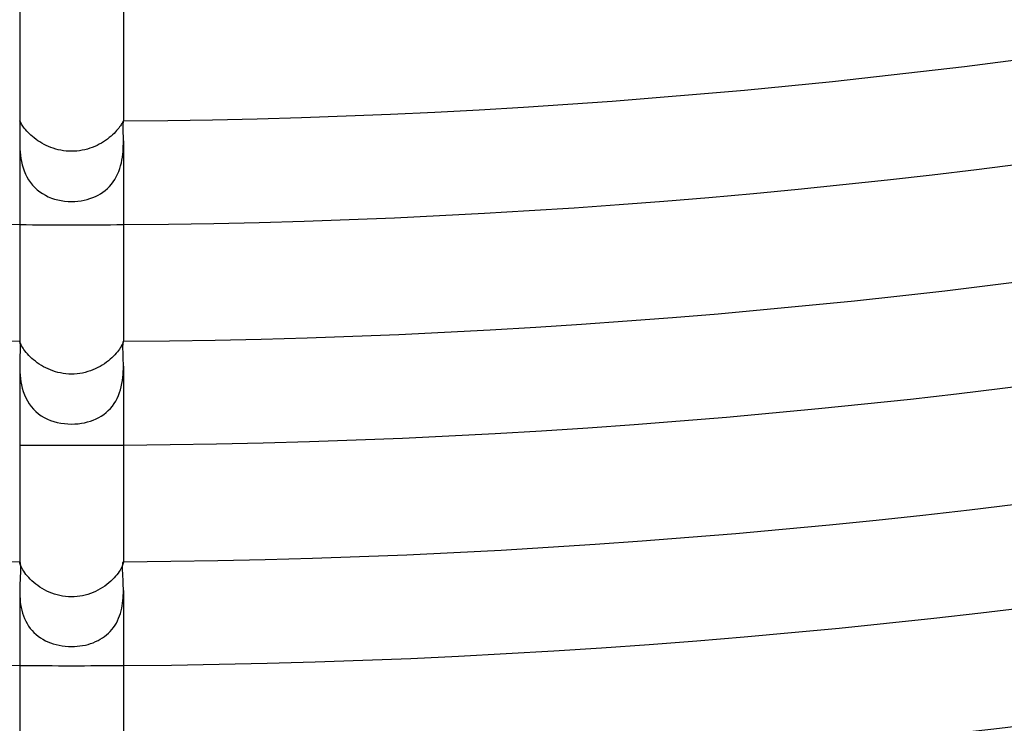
# Model space of a CAD drawing. Header units: millimetres. Extents: x -485 to 485, y -485 to 485.
# Tile 22 of 110: x -2 to 36, y -305 to -278. Entities that reach past the tile are written whole.
import ezdxf

# ---------------------------------------------------------------- set-up
doc = ezdxf.new("R2010")
doc.units = ezdxf.units.MM
doc.layers.add('HIDDEN', color=7, linetype='Continuous')
doc.layers.add('THICK', color=7, linetype='Continuous')

msp = doc.modelspace()

# ---------------------------------------------------------------- linework, layer by layer
at = {"layer": 'HIDDEN'}
for p, q in [((-1.999, -281.994), (-2, -281.996)), ((-2, -281.996), (-2, -281.998)), ((-2, -281.998), (-2, -282)), ((-2, -282), (-2, -282.004)), ((-1.998, -281.993), (-1.999, -281.993)), ((-1.999, -281.993), (-1.999, -281.994)), ((-1.995, -281.996), (-1.998, -281.993)), ((-1.99, -282.003), (-1.995, -281.996)), ((-1.983, -282.016), (-1.99, -282.003)), ((-1.974, -282.034), (-1.983, -282.016)), ((-1.961, -282.057), (-1.974, -282.034)), ((-1.946, -282.085), (-1.961, -282.057)), ((-1.927, -282.117), (-1.946, -282.085)), ((-1.904, -282.153), (-1.927, -282.117)), ((-1.878, -282.193), (-1.904, -282.153)), ((1.91, -282.144), (1.885, -282.183)), ((1.931, -282.11), (1.91, -282.144)), ((1.949, -282.079), (1.931, -282.11)), ((1.964, -282.053), (1.949, -282.079)), ((1.975, -282.032), (1.964, -282.053)), ((1.984, -282.015), (1.975, -282.032)), ((1.99, -282.003), (1.984, -282.015)), ((1.995, -281.995), (1.99, -282.003)), ((1.998, -281.993), (1.995, -281.995)), ((1.999, -281.993), (1.998, -281.993)), ((1.999, -281.994), (1.999, -281.993)), ((2, -281.996), (1.999, -281.994)), ((2, -281.998), (2, -281.996)), ((2, -282), (2, -281.998)), ((2, -282.003), (2, -282)), ((-1.847, -282.237), (-1.878, -282.193)), ((-1.812, -282.283), (-1.847, -282.237)), ((-1.772, -282.332), (-1.812, -282.283)), ((-1.727, -282.384), (-1.772, -282.332)), ((-1.678, -282.437), (-1.727, -282.384)), ((-1.625, -282.491), (-1.678, -282.437)), ((-1.568, -282.545), (-1.625, -282.491)), ((1.584, -282.53), (1.522, -282.585)), ((1.64, -282.476), (1.584, -282.53)), ((1.693, -282.422), (1.64, -282.476)), ((1.74, -282.369), (1.693, -282.422)), ((1.783, -282.318), (1.74, -282.369)), ((1.822, -282.27), (1.783, -282.318)), ((1.855, -282.225), (1.822, -282.27)), ((1.885, -282.183), (1.855, -282.225)), ((-2, -282.767), (-1.999, -282.87)), ((-1.999, -282.87), (-1.997, -282.977)), ((-1.506, -282.599), (-1.568, -282.545)), ((-1.441, -282.653), (-1.506, -282.599)), ((-1.371, -282.706), (-1.441, -282.653)), ((-1.298, -282.758), (-1.371, -282.706)), ((-1.221, -282.807), (-1.298, -282.758)), ((-1.142, -282.855), (-1.221, -282.807)), ((-1.06, -282.9), (-1.142, -282.855)), ((-0.975, -282.943), (-1.06, -282.9)), ((1.071, -282.895), (0.983, -282.939)), ((1.155, -282.848), (1.071, -282.895)), ((1.235, -282.799), (1.155, -282.848)), ((1.313, -282.747), (1.235, -282.799)), ((1.387, -282.694), (1.313, -282.747)), ((1.457, -282.64), (1.387, -282.694)), ((1.522, -282.585), (1.457, -282.64)), ((1.997, -282.966), (1.999, -282.865)), ((1.999, -282.865), (2, -282.767)), ((-1.997, -282.977), (-1.992, -283.088)), ((-1.992, -283.088), (-1.984, -283.202)), ((-1.984, -283.202), (-1.972, -283.319)), ((-0.888, -282.982), (-0.975, -282.943)), ((-0.799, -283.018), (-0.888, -282.982)), ((-0.707, -283.051), (-0.799, -283.018)), ((-0.612, -283.08), (-0.707, -283.051)), ((-0.515, -283.105), (-0.612, -283.08)), ((-0.416, -283.127), (-0.515, -283.105)), ((-0.315, -283.144), (-0.416, -283.127)), ((-0.212, -283.156), (-0.315, -283.144)), ((-0.107, -283.164), (-0.212, -283.156)), ((0, -283.167), (-0.107, -283.164)), ((0.103, -283.164), (0, -283.167)), ((0.206, -283.157), (0.103, -283.164)), ((0.308, -283.145), (0.206, -283.157)), ((0.41, -283.128), (0.308, -283.145)), ((0.51, -283.107), (0.41, -283.128)), ((0.609, -283.081), (0.51, -283.107)), ((0.706, -283.051), (0.609, -283.081)), ((0.801, -283.017), (0.706, -283.051)), ((0.893, -282.98), (0.801, -283.017)), ((0.983, -282.939), (0.893, -282.98)), ((1.962, -283.392), (1.976, -283.282)), ((1.976, -283.282), (1.986, -283.174)), ((1.986, -283.174), (1.993, -283.069)), ((1.993, -283.069), (1.997, -282.966)), ((-1.972, -283.319), (-1.955, -283.439)), ((-1.955, -283.439), (-1.933, -283.561)), ((-1.933, -283.561), (-1.905, -283.683)), ((1.894, -283.726), (1.921, -283.615)), ((1.921, -283.615), (1.944, -283.503)), ((1.944, -283.503), (1.962, -283.392)), ((-1.905, -283.683), (-1.871, -283.805)), ((-1.871, -283.805), (-1.829, -283.926)), ((-1.829, -283.926), (-1.78, -284.044)), ((-1.78, -284.044), (-1.723, -284.157)), ((1.725, -284.154), (1.776, -284.052)), ((1.776, -284.052), (1.821, -283.945)), ((1.821, -283.945), (1.86, -283.836)), ((1.86, -283.836), (1.894, -283.726)), ((-1.723, -284.157), (-1.659, -284.267)), ((-1.659, -284.267), (-1.587, -284.372)), ((-1.587, -284.372), (-1.507, -284.472)), ((1.537, -284.437), (1.605, -284.347)), ((1.605, -284.347), (1.668, -284.253)), ((1.668, -284.253), (1.725, -284.154)), ((-1.507, -284.472), (-1.421, -284.565)), ((-1.421, -284.565), (-1.327, -284.65)), ((-1.327, -284.65), (-1.228, -284.729)), ((-1.228, -284.729), (-1.122, -284.8)), ((-1.122, -284.8), (-1.011, -284.864)), ((1.022, -284.859), (1.118, -284.803)), ((1.118, -284.803), (1.211, -284.742)), ((1.211, -284.742), (1.299, -284.674)), ((1.299, -284.674), (1.383, -284.601)), ((1.383, -284.601), (1.462, -284.522)), ((1.462, -284.522), (1.537, -284.437)), ((-1.011, -284.864), (-0.896, -284.921)), ((-0.896, -284.921), (-0.776, -284.969)), ((-0.776, -284.969), (-0.653, -285.01)), ((-0.653, -285.01), (-0.526, -285.044)), ((-0.526, -285.044), (-0.397, -285.07)), ((-0.397, -285.07), (-0.266, -285.089)), ((-0.266, -285.089), (-0.133, -285.1)), ((-0.133, -285.1), (0, -285.103)), ((0, -285.103), (0.123, -285.1)), ((0.123, -285.1), (0.245, -285.091)), ((0.245, -285.091), (0.366, -285.075)), ((0.366, -285.075), (0.484, -285.053)), ((0.484, -285.053), (0.599, -285.026)), ((0.599, -285.026), (0.71, -284.992)), ((0.71, -284.992), (0.818, -284.953)), ((0.818, -284.953), (0.922, -284.909)), ((0.922, -284.909), (1.022, -284.859)), ((-1.999, -290.497), (-2, -290.493)), ((-2, -290.493), (-2, -290.493)), ((-2, -290.493), (-2, -290.493)), ((-2, -290.493), (-2, -290.493)), ((-1.997, -290.506), (-1.999, -290.497)), ((-1.992, -290.521), (-1.997, -290.506)), ((1.997, -290.504), (1.993, -290.518)), ((1.999, -290.496), (1.997, -290.504)), ((2, -290.493), (1.999, -290.496)), ((2, -290.493), (2, -290.493)), ((2, -290.493), (2, -290.493)), ((2, -290.493), (2, -290.493)), ((2, -290.493), (2, -290.493)), ((2, -290.493), (2, -290.493)), ((2, -290.493), (2, -290.493)), ((-1.985, -290.541), (-1.992, -290.521)), ((-1.975, -290.566), (-1.985, -290.541)), ((-1.962, -290.596), (-1.975, -290.566)), ((-1.945, -290.631), (-1.962, -290.596)), ((-1.924, -290.67), (-1.945, -290.631)), ((-1.898, -290.714), (-1.924, -290.67)), ((-1.869, -290.761), (-1.898, -290.714)), ((-1.835, -290.811), (-1.869, -290.761)), ((-1.796, -290.864), (-1.835, -290.811)), ((-1.752, -290.919), (-1.796, -290.864)), ((1.812, -290.843), (1.77, -290.897)), ((1.848, -290.791), (1.812, -290.843)), ((1.881, -290.742), (1.848, -290.791)), ((1.908, -290.697), (1.881, -290.742)), ((1.931, -290.656), (1.908, -290.697)), ((1.95, -290.619), (1.931, -290.656)), ((1.966, -290.586), (1.95, -290.619)), ((1.978, -290.559), (1.966, -290.586)), ((1.987, -290.536), (1.978, -290.559)), ((1.993, -290.518), (1.987, -290.536)), ((-1.703, -290.976), (-1.752, -290.919)), ((-1.65, -291.034), (-1.703, -290.976)), ((-1.593, -291.092), (-1.65, -291.034)), ((-1.531, -291.15), (-1.593, -291.092)), ((-1.465, -291.208), (-1.531, -291.15)), ((-1.395, -291.264), (-1.465, -291.208)), ((-1.321, -291.32), (-1.395, -291.264)), ((1.419, -291.245), (1.345, -291.302)), ((1.489, -291.187), (1.419, -291.245)), ((1.555, -291.128), (1.489, -291.187)), ((1.617, -291.069), (1.555, -291.128)), ((1.673, -291.01), (1.617, -291.069)), ((1.724, -290.953), (1.673, -291.01)), ((1.77, -290.897), (1.724, -290.953)), ((-2, -291.447), (-1.999, -291.56)), ((-1.999, -291.56), (-1.995, -291.678)), ((-1.243, -291.373), (-1.321, -291.32)), ((-1.163, -291.424), (-1.243, -291.373)), ((-1.08, -291.472), (-1.163, -291.424)), ((-0.994, -291.517), (-1.08, -291.472)), ((-0.905, -291.559), (-0.994, -291.517)), ((-0.814, -291.598), (-0.905, -291.559)), ((-0.721, -291.633), (-0.814, -291.598)), ((-0.625, -291.664), (-0.721, -291.633)), ((0.726, -291.631), (0.626, -291.663)), ((0.823, -291.594), (0.726, -291.631)), ((0.917, -291.554), (0.823, -291.594)), ((1.009, -291.509), (0.917, -291.554)), ((1.098, -291.462), (1.009, -291.509)), ((1.184, -291.411), (1.098, -291.462)), ((1.266, -291.358), (1.184, -291.411)), ((1.345, -291.302), (1.266, -291.358)), ((1.996, -291.664), (1.999, -291.554)), ((1.999, -291.554), (2, -291.447)), ((-1.995, -291.678), (-1.987, -291.799)), ((-1.987, -291.799), (-1.975, -291.923)), ((-1.975, -291.923), (-1.958, -292.05)), ((-0.526, -291.691), (-0.625, -291.664)), ((-0.425, -291.714), (-0.526, -291.691)), ((-0.322, -291.732), (-0.425, -291.714)), ((-0.216, -291.745), (-0.322, -291.732)), ((-0.109, -291.754), (-0.216, -291.745)), ((0, -291.756), (-0.109, -291.754)), ((0.106, -291.754), (0, -291.756)), ((0.212, -291.746), (0.106, -291.754)), ((0.317, -291.733), (0.212, -291.746)), ((0.421, -291.715), (0.317, -291.733)), ((0.525, -291.691), (0.421, -291.715)), ((0.626, -291.663), (0.525, -291.691)), ((1.945, -292.126), (1.964, -292.008)), ((1.964, -292.008), (1.979, -291.892)), ((1.979, -291.892), (1.989, -291.777)), ((1.989, -291.777), (1.996, -291.664)), ((-1.958, -292.05), (-1.935, -292.177)), ((-1.935, -292.177), (-1.904, -292.305)), ((-1.904, -292.305), (-1.867, -292.432)), ((1.853, -292.473), (1.889, -292.359)), ((1.889, -292.359), (1.92, -292.243)), ((1.92, -292.243), (1.945, -292.126)), ((-1.867, -292.432), (-1.821, -292.557)), ((-1.821, -292.557), (-1.767, -292.678)), ((-1.767, -292.678), (-1.705, -292.794)), ((1.703, -292.797), (1.76, -292.693)), ((1.76, -292.693), (1.81, -292.584)), ((1.81, -292.584), (1.853, -292.473)), ((-1.705, -292.794), (-1.635, -292.905)), ((-1.635, -292.905), (-1.556, -293.011)), ((-1.556, -293.011), (-1.469, -293.11)), ((-1.469, -293.11), (-1.375, -293.201)), ((1.332, -293.239), (1.417, -293.162)), ((1.417, -293.162), (1.498, -293.079)), ((1.498, -293.079), (1.573, -292.99)), ((1.573, -292.99), (1.641, -292.896)), ((1.641, -292.896), (1.703, -292.797)), ((-1.375, -293.201), (-1.274, -293.285)), ((-1.274, -293.285), (-1.166, -293.361)), ((-1.166, -293.361), (-1.052, -293.429)), ((-1.052, -293.429), (-0.933, -293.489)), ((-0.933, -293.489), (-0.81, -293.541)), ((-0.81, -293.541), (-0.682, -293.584)), ((0.73, -293.569), (0.84, -293.529)), ((0.84, -293.529), (0.946, -293.483)), ((0.946, -293.483), (1.049, -293.431)), ((1.049, -293.431), (1.147, -293.373)), ((1.147, -293.373), (1.242, -293.309)), ((1.242, -293.309), (1.332, -293.239)), ((-0.682, -293.584), (-0.55, -293.62)), ((-0.55, -293.62), (-0.415, -293.648)), ((-0.415, -293.648), (-0.278, -293.668)), ((-0.278, -293.668), (-0.14, -293.68)), ((-0.14, -293.68), (0, -293.684)), ((0, -293.684), (0.128, -293.68)), ((0.128, -293.68), (0.254, -293.67)), ((0.254, -293.67), (0.378, -293.654)), ((0.378, -293.654), (0.499, -293.632)), ((0.499, -293.632), (0.616, -293.603)), ((0.616, -293.603), (0.73, -293.569)), ((-2, -298.993), (-2, -299.003)), ((-2, -298.998), (-1.999, -298.996)), ((-2, -299), (-2, -298.998)), ((-2, -299.003), (-2, -299)), ((-1.999, -299.016), (-2, -299.003)), ((-1.999, -298.996), (-1.999, -298.994)), ((-1.999, -298.994), (-1.998, -298.994)), ((-1.996, -299.035), (-1.999, -299.016)), ((-1.998, -298.994), (-1.997, -298.993)), ((-1.99, -299.059), (-1.996, -299.035)), ((-1.981, -299.088), (-1.99, -299.059)), ((-1.969, -299.123), (-1.981, -299.088)), ((-1.952, -299.162), (-1.969, -299.123)), ((-1.932, -299.206), (-1.952, -299.162)), ((-1.907, -299.254), (-1.932, -299.206)), ((1.929, -299.212), (1.903, -299.261)), ((1.95, -299.166), (1.929, -299.212)), ((1.967, -299.126), (1.95, -299.166)), ((1.98, -299.091), (1.967, -299.126)), ((1.989, -299.06), (1.98, -299.091)), ((1.996, -299.036), (1.989, -299.06)), ((1.999, -299.016), (1.996, -299.036)), ((1.997, -298.993), (1.998, -298.994)), ((1.998, -298.994), (1.999, -298.994)), ((1.999, -298.994), (1.999, -298.996)), ((1.999, -298.996), (2, -298.998)), ((2, -299.003), (1.999, -299.016)), ((2, -298.993), (2, -299.003)), ((2, -298.998), (2, -299)), ((2, -299), (2, -299.003)), ((-1.877, -299.306), (-1.907, -299.254)), ((-1.842, -299.361), (-1.877, -299.306)), ((-1.802, -299.419), (-1.842, -299.361)), ((-1.757, -299.48), (-1.802, -299.419)), ((-1.706, -299.542), (-1.757, -299.48)), ((-1.651, -299.604), (-1.706, -299.542)), ((-1.591, -299.667), (-1.651, -299.604)), ((1.638, -299.618), (1.576, -299.682)), ((1.695, -299.554), (1.638, -299.618)), ((1.747, -299.491), (1.695, -299.554)), ((1.794, -299.43), (1.747, -299.491)), ((1.836, -299.371), (1.794, -299.43)), ((1.872, -299.314), (1.836, -299.371)), ((1.903, -299.261), (1.872, -299.314)), ((-1.526, -299.73), (-1.591, -299.667)), ((-1.456, -299.792), (-1.526, -299.73)), ((-1.382, -299.853), (-1.456, -299.792)), ((-1.304, -299.912), (-1.382, -299.853)), ((-1.222, -299.969), (-1.304, -299.912)), ((-1.137, -300.023), (-1.222, -299.969)), ((1.198, -299.985), (1.11, -300.039)), ((1.281, -299.929), (1.198, -299.985)), ((1.361, -299.87), (1.281, -299.929)), ((1.437, -299.808), (1.361, -299.87)), ((1.509, -299.746), (1.437, -299.808)), ((1.576, -299.682), (1.509, -299.746)), ((-2, -300.107), (-1.999, -300.211)), ((-1.999, -300.211), (-1.995, -300.317)), ((-1.995, -300.317), (-1.988, -300.425)), ((-1.048, -300.074), (-1.137, -300.023)), ((-0.956, -300.122), (-1.048, -300.074)), ((-0.862, -300.166), (-0.956, -300.122)), ((-0.765, -300.205), (-0.862, -300.166)), ((-0.664, -300.241), (-0.765, -300.205)), ((-0.561, -300.272), (-0.664, -300.241)), ((-0.454, -300.299), (-0.561, -300.272)), ((-0.345, -300.32), (-0.454, -300.299)), ((-0.232, -300.335), (-0.345, -300.32)), ((-0.117, -300.345), (-0.232, -300.335)), ((0, -300.349), (-0.117, -300.345)), ((0.107, -300.346), (0, -300.349)), ((0.214, -300.337), (0.107, -300.346)), ((0.32, -300.324), (0.214, -300.337)), ((0.425, -300.305), (0.32, -300.324)), ((0.529, -300.281), (0.425, -300.305)), ((0.632, -300.251), (0.529, -300.281)), ((0.732, -300.217), (0.632, -300.251)), ((0.83, -300.179), (0.732, -300.217)), ((0.926, -300.136), (0.83, -300.179)), ((1.02, -300.089), (0.926, -300.136)), ((1.11, -300.039), (1.02, -300.089)), ((1.991, -300.393), (1.996, -300.296)), ((1.996, -300.296), (1.999, -300.201)), ((1.999, -300.201), (2, -300.107)), ((-1.988, -300.425), (-1.978, -300.533)), ((-1.978, -300.533), (-1.963, -300.643)), ((-1.963, -300.643), (-1.944, -300.752)), ((-1.944, -300.752), (-1.92, -300.861)), ((1.937, -300.787), (1.956, -300.688)), ((1.956, -300.688), (1.971, -300.589)), ((1.971, -300.589), (1.982, -300.491)), ((1.982, -300.491), (1.991, -300.393)), ((-1.92, -300.861), (-1.89, -300.97)), ((-1.89, -300.97), (-1.855, -301.076)), ((-1.855, -301.076), (-1.814, -301.18)), ((1.817, -301.174), (1.854, -301.08)), ((1.854, -301.08), (1.886, -300.984)), ((1.886, -300.984), (1.913, -300.886)), ((1.913, -300.886), (1.937, -300.787)), ((-1.814, -301.18), (-1.768, -301.28)), ((-1.768, -301.28), (-1.715, -301.378)), ((-1.715, -301.378), (-1.657, -301.472)), ((-1.657, -301.472), (-1.593, -301.561)), ((1.621, -301.524), (1.677, -301.441)), ((1.677, -301.441), (1.729, -301.355)), ((1.729, -301.355), (1.775, -301.266)), ((1.775, -301.266), (1.817, -301.174)), ((-1.593, -301.561), (-1.523, -301.645)), ((-1.523, -301.645), (-1.449, -301.723)), ((-1.449, -301.723), (-1.37, -301.797)), ((-1.37, -301.797), (-1.285, -301.865)), ((-1.285, -301.865), (-1.197, -301.927)), ((1.195, -301.929), (1.276, -301.872)), ((1.276, -301.872), (1.353, -301.811)), ((1.353, -301.811), (1.426, -301.746)), ((1.426, -301.746), (1.495, -301.676)), ((1.495, -301.676), (1.56, -301.602)), ((1.56, -301.602), (1.621, -301.524)), ((-1.197, -301.927), (-1.105, -301.984)), ((-1.105, -301.984), (-1.01, -302.036)), ((-1.01, -302.036), (-0.911, -302.082)), ((-0.911, -302.082), (-0.809, -302.123)), ((-0.809, -302.123), (-0.704, -302.158)), ((-0.704, -302.158), (-0.594, -302.189)), ((-0.594, -302.189), (-0.481, -302.215)), ((-0.481, -302.215), (-0.365, -302.235)), ((-0.365, -302.235), (-0.246, -302.249)), ((-0.246, -302.249), (-0.124, -302.258)), ((-0.124, -302.258), (0, -302.261)), ((0, -302.261), (0.108, -302.259)), ((0.108, -302.259), (0.216, -302.252)), ((0.216, -302.252), (0.322, -302.241)), ((0.322, -302.241), (0.428, -302.224)), ((0.428, -302.224), (0.533, -302.204)), ((0.533, -302.204), (0.636, -302.178)), ((0.636, -302.178), (0.737, -302.148)), ((0.737, -302.148), (0.835, -302.113)), ((0.835, -302.113), (0.93, -302.074)), ((0.93, -302.074), (1.022, -302.03)), ((1.022, -302.03), (1.11, -301.982)), ((1.11, -301.982), (1.195, -301.929))]:
    msp.add_line(p, q, dxfattribs=at)
for radius, start, end in [(286, 269.59935, 270.40069), (294.5, 269.61087, 270.38911), (303, 269.62181, 270.37817)]:
    msp.add_arc((0, 0), radius, start, end, dxfattribs=at)
at = {"layer": 'THICK'}
for p, q in [((-2, -274.043), (-2, -282.004)), ((2, -274.043), (2, -282.003)), ((-2, -282.004), (-1.999, -282.024)), ((-1.999, -282.024), (-1.998, -282.056)), ((-1.998, -282.056), (-1.996, -282.098)), ((-1.996, -282.098), (-1.995, -282.151)), ((-1.995, -282.151), (-1.994, -282.214)), ((1.994, -282.185), (1.995, -282.131)), ((1.995, -282.131), (1.996, -282.086)), ((1.996, -282.086), (1.998, -282.049)), ((1.998, -282.049), (2, -282.021)), ((2, -282.021), (2, -282.003)), ((-1.996, -282.46), (-1.998, -282.556)), ((-1.995, -282.37), (-1.996, -282.46)), ((-1.994, -282.287), (-1.995, -282.37)), ((-1.994, -282.214), (-1.994, -282.287)), ((1.994, -282.248), (1.994, -282.185)), ((1.994, -282.318), (1.994, -282.248)), ((1.995, -282.396), (1.994, -282.318)), ((1.997, -282.481), (1.995, -282.396)), ((1.998, -282.572), (1.997, -282.481)), ((-1.999, -282.659), (-2, -282.767)), ((-2, -282.766), (-2, -290.493)), ((-1.998, -282.556), (-1.999, -282.659)), ((2, -282.667), (1.998, -282.572)), ((2, -282.766), (2, -282.667)), ((2, -282.766), (2, -290.493)), ((-2, -290.493), (-1.999, -290.498)), ((-1.999, -290.498), (-1.996, -290.514)), ((1.994, -290.527), (1.997, -290.508)), ((1.997, -290.508), (1.999, -290.497)), ((1.999, -290.497), (2, -290.493)), ((-1.996, -290.514), (-1.992, -290.541)), ((-1.992, -290.541), (-1.989, -290.578)), ((-1.989, -290.578), (-1.986, -290.626)), ((-1.986, -290.626), (-1.984, -290.684)), ((-1.984, -290.832), (-1.986, -290.919)), ((-1.984, -290.684), (-1.983, -290.753)), ((-1.983, -290.753), (-1.984, -290.832)), ((1.984, -290.684), (1.986, -290.633)), ((1.984, -290.744), (1.984, -290.684)), ((1.984, -290.81), (1.984, -290.744)), ((1.986, -290.883), (1.984, -290.81)), ((1.986, -290.633), (1.988, -290.589)), ((1.988, -290.963), (1.986, -290.883)), ((1.988, -290.589), (1.991, -290.554)), ((1.991, -290.554), (1.994, -290.527)), ((-1.996, -291.22), (-1.999, -291.331)), ((-1.993, -291.114), (-1.996, -291.22)), ((-1.99, -291.013), (-1.993, -291.114)), ((-1.986, -290.919), (-1.99, -291.013)), ((1.991, -291.049), (1.988, -290.963)), ((1.994, -291.141), (1.991, -291.049)), ((1.997, -291.239), (1.994, -291.141)), ((1.999, -291.341), (1.997, -291.239)), ((-1.999, -291.331), (-2, -291.447)), ((-2, -291.447), (-2, -298.993)), ((2, -291.447), (1.999, -291.341)), ((2, -291.447), (2, -298.993)), ((-1.997, -298.993), (-1.994, -298.997)), ((-1.994, -298.997), (-1.989, -299.007)), ((-1.989, -299.007), (-1.985, -299.025)), ((-1.985, -299.025), (-1.98, -299.051)), ((-1.98, -299.051), (-1.976, -299.084)), ((-1.976, -299.084), (-1.972, -299.125)), ((-1.972, -299.125), (-1.97, -299.174)), ((-1.97, -299.174), (-1.968, -299.232)), ((-1.968, -299.232), (-1.969, -299.299)), ((1.968, -299.223), (1.97, -299.17)), ((1.969, -299.284), (1.968, -299.223)), ((1.97, -299.17), (1.972, -299.124)), ((1.972, -299.124), (1.976, -299.084)), ((1.976, -299.084), (1.98, -299.051)), ((1.98, -299.051), (1.984, -299.026)), ((1.984, -299.026), (1.989, -299.008)), ((1.989, -299.008), (1.994, -298.997)), ((1.994, -298.997), (1.997, -298.993)), ((-1.983, -299.62), (-1.988, -299.711)), ((-1.978, -299.533), (-1.983, -299.62)), ((-1.974, -299.45), (-1.978, -299.533)), ((-1.971, -299.372), (-1.974, -299.45)), ((-1.969, -299.299), (-1.971, -299.372)), ((1.97, -299.349), (1.969, -299.284)), ((1.973, -299.419), (1.97, -299.349)), ((1.976, -299.494), (1.973, -299.419)), ((1.98, -299.573), (1.976, -299.494)), ((1.985, -299.655), (1.98, -299.573)), ((-1.996, -299.903), (-1.999, -300.004)), ((-1.992, -299.806), (-1.996, -299.903)), ((-1.988, -299.711), (-1.992, -299.806)), ((1.989, -299.74), (1.985, -299.655)), ((1.993, -299.828), (1.989, -299.74)), ((1.997, -299.918), (1.993, -299.828)), ((1.999, -300.012), (1.997, -299.918)), ((-1.999, -300.004), (-2, -300.107)), ((-2, -300.107), (-2, -307.494)), ((2, -300.107), (1.999, -300.012)), ((2, -300.107), (2, -307.493))]:
    msp.add_line(p, q, dxfattribs=at)
for radius, start, end in [(282, 270.40636, 314.59367), (286, 225.4007, 269.59935), (286, 270.40069, 314.59934), (290.5, 225.39445, 269.60554), (290.5, 270.39444, 314.60553), (294.5, 270.38911, 314.61091), (299, 225.38276, 269.61728), (299, 270.38275, 314.61727), (303, 225.37818, 269.62181), (303, 270.37817, 314.6218), (307.5, 225.37079, 269.6292), (307.5, 270.37078, 314.62919), (311.5, 225.36787, 269.63212), (311.5, 270.36786, 314.63211), (316, 225.35864, 269.6414), (316, 270.35863, 314.6414), (320, 225.35813, 269.64192), (320, 270.35812, 314.64191), (324.5, 225.34621, 269.65378), (324.5, 270.3462, 314.65377), (328.5, 270.34884, 314.65119), (333, 225.3336, 269.66639), (333, 270.33359, 314.66638), (337, 225.34002, 269.65997), (337, 270.34001, 314.65996), (341.5, 225.32077, 269.67922), (341.5, 270.32076, 314.67927), (345.5, 225.33166, 269.66833), (345.5, 270.33165, 314.66832), (350, 225.30765, 269.69234), (350, 270.30764, 314.69233), (354, 225.32369, 269.6763), (354, 270.32368, 314.67629), (358.5, 225.29424, 269.70575), (358.5, 270.29423, 314.70574), (362.5, 270.31612, 314.68391), (367, 225.28055, 269.71944), (367, 270.28054, 314.71943), (371, 225.30885, 269.69114), (371, 270.3089, 314.69113), (375.5, 225.26645, 269.73354), (375.5, 270.26644, 314.73353), (379.5, 225.30198, 269.69807), (379.5, 270.30197, 314.69806), (384, 225.25196, 269.74803), (384, 270.25195, 314.74802), (388, 225.29533, 269.70466), (388, 270.29532, 314.70465), (392.5, 225.23695, 269.76304), (392.5, 270.23694, 314.76303), (396.5, 225.28903, 269.71102), (396.5, 270.28902, 314.71101), (401, 225.2213, 269.77869), (401, 270.2213, 314.77868), (405, 270.28295, 314.71708), (409.5, 225.20492, 269.79507), (409.5, 270.20491, 314.79512), (413.5, 225.27711, 269.72288), (413.5, 270.2771, 314.72287), (418, 225.1875, 269.81249), (418, 270.18755, 314.81248), (422, 270.27154, 314.72843), (426.5, 225.16888, 269.83117), (426.5, 270.16887, 314.83116)]:
    msp.add_arc((0, 0), radius, start, end, dxfattribs=at)

doc.saveas('drawing.dxf')
